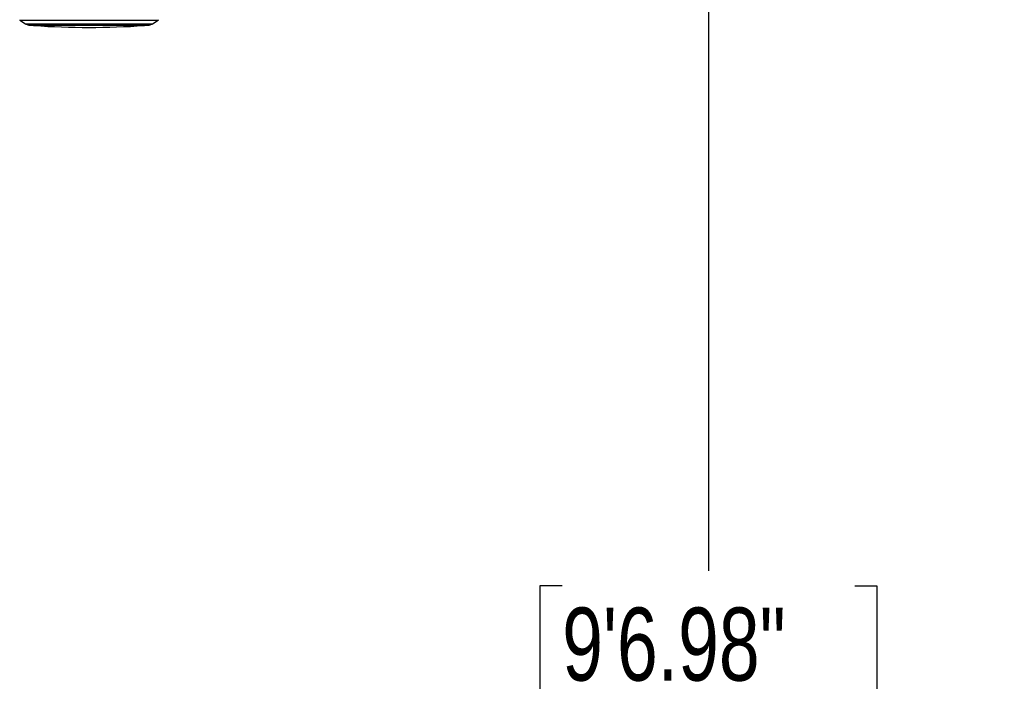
# Model space of a CAD drawing. Header units: millimetres. Extents: x 20 to 26560, y 40 to 17955.
# Tile 5 of 90: x 5987 to 8008, y 4444 to 5803. Entities that reach past the tile are written whole.
import ezdxf

# ---------------------------------------------------------------- set-up
doc = ezdxf.new("R2010")
doc.units = ezdxf.units.MM
doc.header["$LTSCALE"] = 2
doc.layers.add('COMPONENT_GEOMETRY', color=7, linetype='Continuous')
doc.styles.add('SLDTEXTSTYLE0', font='TXT', dxfattribs={"width": 0.75})
doc.dimstyles.new('SLDDIMSTYLE0', dxfattribs={"dimtxt": 150, "dimasz": 6.604, "dimexe": 0, "dimexo": 0.0625, "dimgap": 37.5, "dimtad": 0, "dimtih": 1, "dimtoh": 1, "dimdec": 1, "dimrnd": 1e-09, "dimzin": 12, "dimdsep": 46, "dimtxsty": 'SLDTEXTSTYLE0', "dimsah": 1, "dimcen": 0.09, "dimadec": 0, "dimazin": 3, "dimtfac": 1, "dimtdec": 1, "dimtofl": 0, "dimtmove": 0, "dimatfit": 3, "dimfxl": 1, "dimfrac": 2, "dimtolj": 1, "dimtzin": 12, "dimarcsym": 0})

# ---------------------------------------------------------------- blocks, each defined once
blk = doc.blocks.new('_D_3')
at = {"layer": 'COMPONENT_GEOMETRY', "color": 7}
for p, q in [((9873.9, 7345), (7394.1, 7345)), ((7400.4, 7345), (7400.4, 4671)), ((7100.3, 4640.5), (7054.6, 4640.5)), ((7054.6, 4640.5), (7054.6, 4402.4)), ((7700.5, 4640.5), (7746.2, 4640.5)), ((7746.2, 4640.5), (7746.2, 4402.4)), ((7054.6, 4402.4), (7100.3, 4402.4)), ((7746.2, 4402.4), (7700.5, 4402.4)), ((7400.4, 1504), (7400.4, 4177.9)), ((9668.8, 1504), (7394.1, 1504))]:
    blk.add_line(p, q, dxfattribs=at)
for points in [[(7400.4, 7345), (7399.4, 7338.4), (7401.4, 7338.4)], [(7400.4, 1504), (7401.4, 1510.6), (7399.4, 1510.6)]]:
    blk.add_solid(points, dxfattribs=at)
at = {"layer": 'COMPONENT_GEOMETRY', "color": 7, "char_height": 150, "attachment_point": 1, "style": 'SLDTEXTSTYLE0'}
for s, insert in [('9\'6.98"', (7100.3, 4595.7)), ('2920.5mm', (6908.1, 4371.3))]:
    blk.add_mtext(s, dxfattribs=dict(at, insert=insert))

msp = doc.modelspace()

# ---------------------------------------------------------------- linework, layer by layer
at = {"color": 7, "linetype": 'Continuous', "lineweight": 25}
for p, q in [((5987.42, 5801.71), (5998.73, 5794.48)), ((6259.8, 5794.48), (6271.11, 5801.71)), ((6000.57, 5793.61), (6005.89, 5791.88)), ((6008.37, 5791.49), (6250.17, 5791.49)), ((6252.64, 5791.88), (6257.96, 5793.61))]:
    msp.add_line(p, q, dxfattribs=at)
at = {"color": 8, "linetype": 'Continuous', "lineweight": 25}
for p, q in [((5987.42, 5801.71), (6271.11, 5801.71)), ((5998.73, 5794.48), (6259.8, 5794.48)), ((6000.57, 5793.61), (6257.96, 5793.61)), ((6005.89, 5791.88), (6252.64, 5791.88)), ((6221.84, 5790.87), (6016.25, 5790.87)), ((6242.28, 5790.87), (6221.84, 5790.87))]:
    msp.add_line(p, q, dxfattribs=at)
at = {"color": 7, "linetype": 'Continuous', "lineweight": 25}
for centre, radius, start, end in [((5987.96, 5802.56), 1, 160.36024, 237.40392), ((6270.57, 5802.56), 1, 302.59608, 19.63976), ((6003.04, 5801.22), 8, 237.40392, 252), ((6008.37, 5799.49), 8, 252, 270), ((6016.39, 5792.86), 2, 223.25303, 266.17378), ((6129.27, 7480.66), 1693.56, 266.17378, 273.82622), ((6242.14, 5792.86), 2, 273.82622, 316.74697), ((6250.17, 5799.49), 8, 270, 288), ((6255.49, 5801.22), 8, 288, 302.59608)]:
    msp.add_arc(centre, radius, start, end, dxfattribs=at)

# ---------------------------------------------------------------- dimensions: what is measured, and where the dimension line sits
at = {"layer": 'COMPONENT_GEOMETRY', "color": 7}
dim = msp.add_linear_dim(base=(7400.43, 1503.96), p1=(9876.44, 7344.96), p2=(9671.31, 1503.96), angle=90, dimstyle='SLDDIMSTYLE0', dxfattribs=at)
dim.commit()
dim.dimension.update_dxf_attribs({"geometry": '_D_3', "text_midpoint": (7400.43, 4424.46), "dimtype": 160})

doc.saveas('drawing.dxf')
